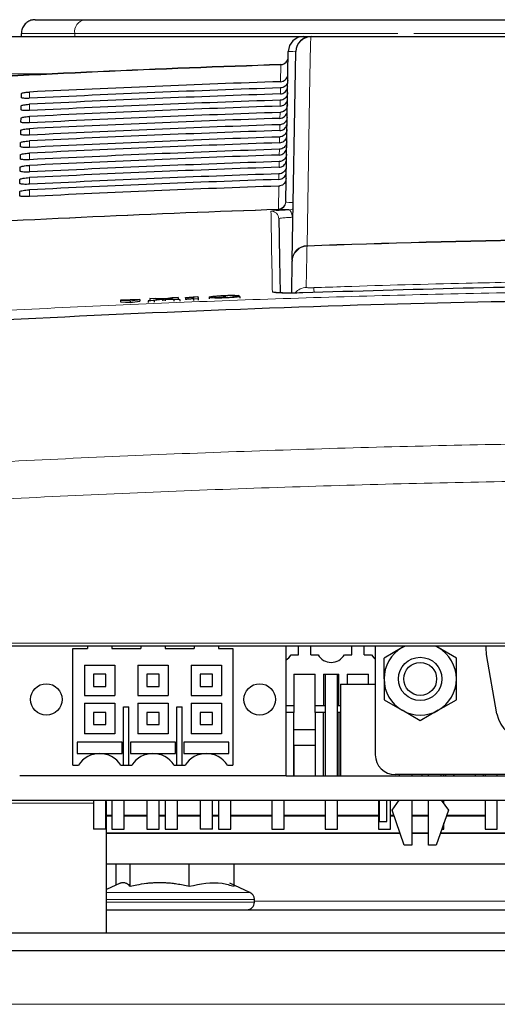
# Paper-space layout 'Blatt5' of a CAD drawing. Header units: millimetres. Extents: x 5 to 418, y 2 to 292.
# Tile 15 of 22: x 235 to 251, y 232 to 264. Entities that reach past the tile are written whole.
import ezdxf

# ---------------------------------------------------------------- set-up
doc = ezdxf.new("R2010")
doc.units = ezdxf.units.MM

psp = doc.layouts.new('Blatt5')

# ---------------------------------------------------------------- linework, layer by layer
at = {"color": 7, "linetype": 'Continuous', "lineweight": 25}
for p, q in [((235.773, 263.8423), (237.3916, 263.8423)), ((237.3916, 263.8423), (254.3475, 263.8423)), ((230.3464, 263.2923), (244.5824, 263.2923)), ((235.3225, 263.2923), (235.3225, 263.3923)), ((244.5824, 263.2923), (244.8331, 263.2923)), ((243.9965, 257.8729), (244.0825, 262.801)), ((244.2137, 255.9553), (244.3332, 262.801)), ((235.3235, 261.2859), (235.3258, 261.42)), ((235.3165, 260.8836), (235.3188, 261.0177)), ((235.3094, 260.4814), (235.3118, 260.6155)), ((235.3024, 260.0791), (235.3048, 260.2132)), ((235.2954, 259.6768), (235.2977, 259.8109)), ((235.2884, 259.2745), (235.2907, 259.4086)), ((235.2814, 258.8723), (235.2837, 259.0064)), ((235.2743, 258.47), (235.2767, 258.6041)), ((235.2673, 258.0677), (235.2697, 258.2018)), ((244.1949, 254.8742), (244.2132, 255.9231)), ((244.2137, 255.9553), (244.2132, 255.9231)), ((239.2043, 254.6631), (238.5697, 254.6381)), ((238.5697, 254.6381), (238.8882, 254.6141)), ((238.5697, 254.6381), (238.5717, 254.5883)), ((238.5717, 254.5883), (238.8902, 254.5642)), ((238.8882, 254.6141), (239.2043, 254.6631)), ((238.8882, 254.6141), (238.8902, 254.5642)), ((238.8902, 254.5642), (239.2062, 254.6132)), ((239.2043, 254.6631), (239.2062, 254.6132)), ((239.4777, 254.6189), (239.9011, 254.6767)), ((239.6755, 254.6267), (239.4777, 254.6189)), ((239.4777, 254.6189), (239.4797, 254.5691)), ((239.5341, 254.6977), (239.7293, 254.7053)), ((239.9011, 254.6767), (239.5341, 254.6977)), ((239.5341, 254.6977), (239.5361, 254.6478)), ((239.5433, 254.6474), (239.5361, 254.6478)), ((239.9464, 254.6637), (239.6755, 254.6267)), ((239.6755, 254.6267), (239.6774, 254.5774)), ((239.7293, 254.7053), (239.9305, 254.6939)), ((240.0004, 254.6711), (240.0023, 254.6226)), ((240.3283, 254.6524), (240.0477, 254.6684)), ((240.0651, 254.6992), (240.2643, 254.7264)), ((240.4622, 254.7342), (240.0976, 254.6844)), ((240.0976, 254.6844), (240.5237, 254.6601)), ((240.2643, 254.7264), (240.4622, 254.7342)), ((240.5237, 254.6601), (240.3283, 254.6524)), ((240.3283, 254.6524), (240.3302, 254.6044)), ((240.4622, 254.7342), (240.4641, 254.6861)), ((240.5237, 254.6601), (240.5256, 254.6123)), ((240.7067, 254.7156), (240.7064, 254.7246)), ((240.7067, 254.7156), (240.7086, 254.6679)), ((240.9735, 254.6778), (240.9715, 254.7373)), ((241.1208, 254.6835), (240.9735, 254.6778)), ((240.9735, 254.6778), (240.9754, 254.6302)), ((241.0234, 254.7562), (241.1183, 254.76)), ((241.1183, 254.76), (241.1208, 254.6835)), ((241.1183, 254.76), (241.1202, 254.7122)), ((241.1208, 254.6835), (241.1227, 254.636)), ((241.4878, 254.7368), (241.4897, 254.689)), ((242.0085, 254.7871), (242.0104, 254.7383)), ((242.4596, 254.7914), (242.2976, 254.7828)), ((242.328, 254.758), (242.4901, 254.7619)), ((242.4596, 254.7914), (242.4608, 254.7612)), ((242.4901, 254.7619), (242.4921, 254.712)), ((283.2855, 243.2923), (221.8466, 243.2923)), ((237.4911, 243.2923), (237.4911, 243.2173)), ((238.2911, 243.2923), (238.2911, 243.2173)), ((239.2411, 243.2923), (239.2411, 243.2173)), ((240.0411, 243.2923), (240.0411, 243.2173)), ((240.9911, 243.2923), (240.9911, 243.2173)), ((241.7911, 243.2923), (241.7911, 243.2173)), ((244.0161, 239.0423), (244.0161, 243.2923)), ((244.4161, 243.0073), (244.4161, 243.2923)), ((244.8161, 243.0073), (244.8161, 243.2923)), ((246.1661, 243.0073), (246.1661, 243.2923)), ((246.5661, 243.0073), (246.5661, 243.2923)), ((246.9362, 243.2923), (246.9362, 239.7281)), ((247.8175, 243.244), (247.2237, 242.9012)), ((247.9104, 243.2923), (247.8175, 243.244)), ((247.8175, 243.244), (247.9012, 243.2923)), ((249.005, 243.244), (248.912, 243.2923)), ((248.9212, 243.2923), (249.005, 243.244)), ((249.5987, 242.9012), (249.005, 243.244)), ((237.0161, 243.2173), (237.4911, 243.2173)), ((237.0161, 239.3923), (237.0161, 243.2173)), ((238.2911, 243.2173), (239.2411, 243.2173)), ((240.0411, 243.2173), (240.9911, 243.2173)), ((241.7911, 243.2173), (242.2661, 243.2173)), ((242.2661, 243.2173), (242.2661, 239.3923)), ((244.1741, 243.0073), (244.4161, 243.0073)), ((244.8161, 243.0073), (245.058, 243.0073)), ((245.9241, 243.0073), (246.1661, 243.0073)), ((246.5661, 243.0073), (246.808, 243.0073)), ((247.2237, 242.2156), (247.2237, 242.9012)), ((249.5987, 242.2156), (249.5987, 242.9012)), ((250.9302, 241.0669), (250.5864, 243.0169)), ((237.3911, 242.6673), (238.3911, 242.6673)), ((237.3911, 242.6673), (237.3911, 241.6673)), ((238.3911, 242.6673), (238.3911, 241.6673)), ((239.1411, 242.6673), (240.1411, 242.6673)), ((239.1411, 242.6673), (239.1411, 241.6673)), ((240.1411, 242.6673), (240.1411, 241.6673)), ((240.8911, 242.6673), (241.8911, 242.6673)), ((240.8911, 242.6673), (240.8911, 241.6673)), ((241.8911, 242.6673), (241.8911, 241.6673)), ((237.6911, 242.3673), (237.6911, 241.9673)), ((238.0911, 242.3673), (237.6911, 242.3673)), ((238.0911, 241.9673), (238.0911, 242.3673)), ((239.4411, 242.3673), (239.4411, 241.9673)), ((239.8411, 242.3673), (239.4411, 242.3673)), ((239.8411, 241.9673), (239.8411, 242.3673)), ((241.1911, 242.3673), (241.1911, 241.9673)), ((241.5911, 242.3673), (241.1911, 242.3673)), ((241.5911, 241.9673), (241.5911, 242.3673)), ((244.2661, 242.3673), (244.2661, 241.3423)), ((244.2661, 242.3673), (244.9661, 242.3673)), ((244.9661, 241.3423), (244.9661, 242.3673)), ((245.2411, 242.3673), (245.7411, 242.3673)), ((245.2411, 242.3673), (245.2411, 241.3423)), ((245.2911, 242.3673), (245.2911, 239.0423)), ((245.6911, 239.0423), (245.6911, 242.3673)), ((245.7411, 241.3423), (245.7411, 242.3673)), ((246.0161, 242.3673), (246.7161, 242.3673)), ((246.0161, 242.3673), (246.0161, 242.0423)), ((246.7161, 242.0423), (246.7161, 242.3673)), ((237.6911, 241.9673), (238.0911, 241.9673)), ((239.4411, 241.9673), (239.8411, 241.9673)), ((241.1911, 241.9673), (241.5911, 241.9673)), ((245.7911, 242.0423), (245.7911, 239.0423)), ((245.7911, 242.0423), (246.9362, 242.0423)), ((247.2237, 242.2156), (247.2237, 241.53)), ((249.5987, 241.53), (249.5987, 242.2156)), ((237.3911, 241.6673), (238.3911, 241.6673)), ((239.1411, 241.6673), (240.1411, 241.6673)), ((240.8911, 241.6673), (241.8911, 241.6673)), ((237.3911, 241.4173), (238.3911, 241.4173)), ((237.3911, 241.4173), (237.3911, 240.4173)), ((238.3911, 241.4173), (238.3911, 240.4173)), ((238.6786, 239.3923), (238.6786, 241.3048)), ((238.6786, 241.3048), (238.8536, 241.3048)), ((238.8536, 239.3923), (238.8536, 241.3048)), ((239.1411, 241.4173), (240.1411, 241.4173)), ((239.1411, 241.4173), (239.1411, 240.4173)), ((240.1411, 241.4173), (240.1411, 240.4173)), ((240.4286, 239.3923), (240.4286, 241.3048)), ((240.4286, 241.3048), (240.6036, 241.3048)), ((240.6036, 239.3923), (240.6036, 241.3048)), ((240.8911, 241.4173), (241.8911, 241.4173)), ((240.8911, 241.4173), (240.8911, 240.4173)), ((241.8911, 241.4173), (241.8911, 240.4173)), ((244.0161, 241.3423), (244.2661, 241.3423)), ((244.2661, 241.3423), (244.2661, 241.1173)), ((244.9661, 241.3423), (245.2411, 241.3423)), ((244.9661, 241.1173), (244.9661, 241.3423)), ((245.2411, 241.3423), (245.2911, 241.3423)), ((245.6911, 241.3423), (245.7411, 241.3423)), ((245.7411, 241.3423), (245.7911, 241.3423)), ((247.2237, 241.53), (247.8175, 241.1872)), ((249.005, 241.1872), (249.5987, 241.53)), ((237.6911, 241.1173), (237.6911, 240.7173)), ((238.0911, 241.1173), (237.6911, 241.1173)), ((238.0911, 240.7173), (238.0911, 241.1173)), ((239.4411, 241.1173), (239.4411, 240.7173)), ((239.8411, 241.1173), (239.4411, 241.1173)), ((239.8411, 240.7173), (239.8411, 241.1173)), ((241.5911, 241.1173), (241.1911, 241.1173)), ((241.1911, 241.1173), (241.1911, 240.7173)), ((241.5911, 240.7173), (241.5911, 241.1173)), ((244.2661, 241.1173), (244.0161, 241.1173)), ((244.2661, 240.0423), (244.2661, 241.1173)), ((245.2911, 241.1173), (244.9661, 241.1173)), ((244.9661, 241.1173), (244.9661, 240.0423)), ((245.2411, 239.0423), (245.2411, 241.1173)), ((245.7911, 241.1173), (245.6911, 241.1173)), ((245.7411, 241.1173), (245.7411, 239.0423)), ((248.4112, 240.8443), (247.8175, 241.1872)), ((249.005, 241.1872), (248.4112, 240.8443)), ((237.6911, 240.7173), (238.0911, 240.7173)), ((239.4411, 240.7173), (239.8411, 240.7173)), ((241.1911, 240.7173), (241.5911, 240.7173)), ((238.3911, 240.4173), (237.3911, 240.4173)), ((240.1411, 240.4173), (239.1411, 240.4173)), ((241.8911, 240.4173), (240.8911, 240.4173)), ((244.9661, 240.5423), (244.2661, 240.5423)), ((238.6286, 240.1431), (237.1536, 240.1431)), ((237.1536, 240.1431), (237.1536, 239.7673)), ((238.6286, 239.7673), (238.6286, 240.1431)), ((240.3786, 240.1431), (238.9036, 240.1431)), ((238.9036, 240.1431), (238.9036, 239.7673)), ((240.3786, 239.7673), (240.3786, 240.1431)), ((242.1286, 240.1431), (240.6536, 240.1431)), ((240.6536, 240.1431), (240.6536, 239.7673)), ((242.1286, 239.7673), (242.1286, 240.1431)), ((244.2661, 240.0423), (244.2661, 239.0423)), ((244.2661, 240.0423), (244.9661, 240.0423)), ((244.2661, 239.0423), (244.2661, 240.0423)), ((244.2661, 240.0423), (244.2661, 240.0423)), ((244.9661, 240.0423), (244.9661, 239.0423)), ((237.1536, 239.7673), (237.8891, 239.7673)), ((237.1536, 239.7673), (238.6286, 239.7673)), ((237.1536, 239.7673), (237.1536, 239.7673)), ((237.8931, 239.7673), (238.6286, 239.7673)), ((238.6286, 239.7673), (238.6286, 239.7673)), ((238.9036, 239.7673), (239.6391, 239.7673)), ((238.9036, 239.7673), (238.9036, 239.7673)), ((238.9036, 239.7673), (240.3786, 239.7673)), ((239.6431, 239.7673), (240.3786, 239.7673)), ((240.3786, 239.7673), (240.3786, 239.7673)), ((240.6536, 239.7673), (241.3891, 239.7673)), ((240.6536, 239.7673), (240.6536, 239.7673)), ((240.6536, 239.7673), (242.1286, 239.7673)), ((241.3931, 239.7673), (242.1286, 239.7673)), ((242.1286, 239.7673), (242.1286, 239.7673)), ((237.0161, 239.3923), (237.1996, 239.3923)), ((238.5825, 239.3923), (238.9496, 239.3923)), ((240.3325, 239.3923), (240.6996, 239.3923)), ((242.0825, 239.3923), (242.2661, 239.3923)), ((244.0161, 239.0423), (235.2661, 239.0423)), ((244.0161, 239.0423), (286.5522, 239.0423)), ((265.8862, 239.0781), (247.5862, 239.0781)), ((247.7362, 239.0423), (247.7362, 239.0781)), ((248.1362, 239.0781), (248.1362, 239.0423)), ((248.4661, 239.0781), (248.4661, 239.0423)), ((248.6862, 239.0423), (248.6862, 239.0781)), ((249.0862, 239.0781), (249.0862, 239.0423)), ((249.1911, 239.0423), (249.1911, 239.0781)), ((249.2411, 239.0781), (249.2411, 239.0423)), ((249.5161, 239.0781), (249.5161, 239.0423)), ((249.5161, 239.0423), (249.5161, 239.0781)), ((250.2161, 239.0781), (250.2161, 239.0423)), ((250.4911, 239.0423), (250.4911, 239.0781)), ((250.5411, 239.0781), (250.5411, 239.0423)), ((250.9411, 239.0423), (250.9411, 239.0781)), ((232.8411, 238.2423), (286.6932, 238.2423)), ((237.6911, 238.2423), (237.6911, 237.2923)), ((238.0911, 237.2923), (238.0911, 238.2423)), ((238.1186, 233.8923), (238.1186, 238.1423)), ((238.2911, 238.2423), (238.2911, 237.2923)), ((238.6911, 237.2923), (238.6911, 238.2423)), ((239.4411, 238.2423), (239.4411, 237.2923)), ((239.8411, 237.2923), (239.8411, 238.2423)), ((240.0411, 238.2423), (240.0411, 237.2923)), ((240.4411, 237.2923), (240.4411, 238.2423)), ((241.1911, 238.2423), (241.1911, 237.2923)), ((241.5911, 237.2923), (241.5911, 238.2423)), ((241.7911, 238.2423), (241.7911, 237.2923)), ((242.1911, 237.2923), (242.1911, 238.2423)), ((243.5411, 238.2423), (243.5411, 237.2923)), ((243.9411, 237.2923), (243.9411, 238.2423)), ((245.2911, 238.2423), (245.2911, 237.2923)), ((245.6911, 237.2923), (245.6911, 238.2423)), ((247.0411, 238.2423), (247.0411, 237.2923)), ((247.0661, 238.2423), (247.0661, 237.5423)), ((247.3161, 237.5423), (247.3161, 238.2423)), ((247.4411, 237.2923), (247.4411, 238.2423)), ((247.4862, 237.9156), (247.7196, 238.2423)), ((248.1362, 238.2423), (248.1362, 236.7656)), ((248.6862, 236.7656), (248.6862, 238.2423)), ((249.1028, 238.2423), (249.3362, 237.9156)), ((249.1911, 238.1188), (249.1911, 238.2423)), ((250.5411, 238.2423), (250.5411, 237.2923)), ((250.9411, 237.2923), (250.9411, 238.2423)), ((238.1186, 237.7423), (238.2911, 237.7423)), ((238.1186, 237.7301), (238.2911, 237.7301)), ((238.6911, 237.7423), (239.4411, 237.7423)), ((238.6911, 237.7301), (239.4411, 237.7301)), ((239.8411, 237.7423), (240.0411, 237.7423)), ((239.8411, 237.7301), (240.0411, 237.7301)), ((240.4411, 237.7423), (241.1911, 237.7423)), ((240.4411, 237.7301), (241.1911, 237.7301)), ((241.5911, 237.7423), (241.7911, 237.7423)), ((241.5911, 237.7301), (241.7911, 237.7301)), ((242.1911, 237.7423), (243.5411, 237.7423)), ((242.1911, 237.7301), (243.5411, 237.7301)), ((243.9411, 237.7423), (245.2911, 237.7423)), ((243.9411, 237.7301), (245.2911, 237.7301)), ((245.6911, 237.7423), (247.0411, 237.7423)), ((245.6911, 237.7301), (247.0411, 237.7301)), ((247.4411, 237.7423), (247.5465, 237.7423)), ((247.4411, 237.7301), (247.5507, 237.7301)), ((247.8862, 236.7656), (247.4862, 237.9156)), ((248.1362, 237.7423), (248.6862, 237.7423)), ((248.1362, 237.7301), (248.6862, 237.7301)), ((249.3362, 237.9156), (248.9362, 236.7656)), ((249.2717, 237.7301), (250.5411, 237.7301)), ((249.2759, 237.7423), (250.5411, 237.7423)), ((247.0661, 237.5423), (247.3161, 237.5423)), ((249.1911, 237.2923), (249.1911, 237.4983)), ((238.0911, 237.2923), (237.6911, 237.2923)), ((247.7509, 237.1545), (238.1186, 237.1545)), ((247.7552, 237.1423), (238.1186, 237.1423)), ((238.2911, 237.2923), (238.6911, 237.2923)), ((239.4411, 237.2923), (239.8411, 237.2923)), ((240.0411, 237.2923), (240.4411, 237.2923)), ((241.5911, 237.2923), (241.1911, 237.2923)), ((241.7911, 237.2923), (242.1911, 237.2923)), ((243.5411, 237.2923), (243.9411, 237.2923)), ((245.2911, 237.2923), (245.6911, 237.2923)), ((247.0411, 237.2923), (247.4411, 237.2923)), ((248.6862, 237.1545), (248.1362, 237.1545)), ((248.6862, 237.1423), (248.1362, 237.1423)), ((258.5636, 237.1423), (249.0672, 237.1423)), ((258.5636, 237.1545), (249.0715, 237.1545)), ((249.1194, 237.2923), (249.1911, 237.2923)), ((250.5411, 237.2923), (250.9411, 237.2923)), ((248.1362, 236.7656), (247.8862, 236.7656)), ((248.9362, 236.7656), (248.6862, 236.7656)), ((258.5636, 236.1423), (238.1186, 236.1423)), ((238.4304, 235.4533), (238.4304, 236.1423)), ((238.8958, 235.4136), (238.8958, 236.1423)), ((240.8314, 235.4136), (240.8314, 236.1423)), ((242.3017, 235.4136), (242.3017, 236.1423)), ((238.5663, 235.5166), (238.1186, 235.3078)), ((242.8242, 235.2096), (242.1658, 235.5166)), ((242.9686, 234.8923), (242.9686, 234.983)), ((238.1186, 234.6423), (258.5636, 234.6423)), ((218.6661, 233.8923), (287.3661, 233.8923)), ((299.3161, 233.2923), (137.8161, 233.2923))]:
    psp.add_line(p, q, dxfattribs=at)
at = {"color": 7, "linetype": 'Continuous', "lineweight": 18}
for p, q in [((237.0734, 263.3923), (235.3225, 263.3923)), ((237.0734, 263.2923), (237.0734, 263.3923)), ((247.6757, 263.3923), (237.0734, 263.3923)), ((254.0293, 263.3923), (248.1983, 263.3923)), ((243.8276, 261.8084), (243.8373, 262.361)), ((243.8373, 262.361), (243.8375, 262.3699)), ((236.3025, 262.0641), (230.3464, 262.0641)), ((244.0693, 262.0467), (244.0692, 262.0467)), ((235.5911, 261.2633), (235.5911, 261.4686)), ((243.8206, 261.4075), (243.8241, 261.6047)), ((235.5911, 260.8605), (235.5911, 261.0677)), ((243.8137, 261.0065), (243.8171, 261.2019)), ((235.5911, 260.4577), (235.5911, 260.6667)), ((243.8067, 260.6056), (243.81, 260.7991)), ((243.7997, 260.2047), (243.803, 260.3963)), ((235.5911, 260.0548), (235.5911, 260.2657)), ((235.5911, 259.652), (235.5911, 259.8648)), ((243.7927, 259.8038), (243.796, 259.9935)), ((235.5911, 259.2491), (235.5911, 259.4638)), ((243.7857, 259.4028), (243.789, 259.5907)), ((235.5911, 258.8463), (235.5911, 259.0628)), ((243.7787, 259.0019), (243.782, 259.1879)), ((243.7717, 258.601), (243.7749, 258.7851)), ((235.5911, 258.4434), (235.5911, 258.6619)), ((235.5911, 258.0406), (235.5911, 258.2609)), ((243.7548, 257.6296), (243.7679, 258.3823)), ((243.9965, 257.8729), (243.9975, 257.8646)), ((243.9975, 257.8646), (244.0024, 257.8582)), ((243.7561, 257.6215), (243.7548, 257.6296)), ((243.7624, 257.6133), (243.7561, 257.6215)), ((244.6955, 256.4131), (244.6966, 256.4292)), ((239.9464, 254.6637), (239.9484, 254.6151)), ((240.0477, 254.6684), (240.0496, 254.62)), ((221.8466, 243.3941), (283.2855, 243.3941)), ((234.5636, 238.1423), (237.6911, 238.1423)), ((238.0911, 238.1423), (238.1186, 238.1423)), ((238.1186, 235.2096), (242.7207, 235.2096)), ((242.7207, 235.2096), (242.8242, 235.2096)), ((242.859, 234.983), (238.1186, 234.983)), ((238.1186, 234.8923), (242.859, 234.8923)), ((242.9686, 234.983), (242.859, 234.983)), ((242.859, 234.8923), (242.9686, 234.8923)), ((242.9686, 234.931), (258.5636, 234.931)), ((137.8161, 231.5423), (299.3161, 231.5423))]:
    psp.add_line(p, q, dxfattribs=at)
at = {"color": 7, "linetype": 'Continuous', "lineweight": 18, "flags": 128}
for points in [[(244.8165, 263.275), (244.8119, 263.0159), (244.7938, 261.9794), (244.7212, 257.8337), (244.6966, 256.4292)], [(244.2102, 257.3605), (244.206, 257.4081), (244.1982, 257.4536), (244.1871, 257.4956), (244.173, 257.5324), (244.1565, 257.5626), (244.1381, 257.5852), (244.1187, 257.5994), (244.0987, 257.6045)], [(244.6955, 256.4131), (244.6944, 256.3507), (244.69, 256.1013), (244.6718, 255.0586)]]:
    psp.add_lwpolyline(points, dxfattribs=at)
at = {"color": 7, "linetype": 'Continuous', "lineweight": 25, "flags": 128}
for points in [[(250.5864, 243.0169), (250.5722, 243.2342), (250.5764, 243.2923)], [(244.0161, 242.8397), (244.0946, 242.9038), (244.1741, 243.0073)], [(246.808, 243.0073), (246.8875, 242.9038), (246.9362, 242.861)]]:
    psp.add_lwpolyline(points, dxfattribs=at)
at = {"color": 7, "linetype": 'Continuous', "lineweight": 25}
for centre, radius in [((248.4112, 242.2156), 0.7112), ((248.4112, 242.2156), 0.5391), ((236.1411, 241.5423), 0.5167), ((243.1411, 241.5423), 0.5167)]:
    psp.add_circle(centre, radius, dxfattribs=at)
at = {"color": 7, "linetype": 'Continuous', "lineweight": 18}
for centre, radius, start, end in [((237.4712, 263.4486), 0.4017, 101.42175, 188.04947), ((244.8236, 262.7844), 0.4907, 90.83095, 178.05314), ((244.8401, 263.269), 0.0243, 106.55634, 165.709), ((243.8303, 262.6097), 0.2488, 271.59586, 358.76105), ((260.3411, -237.3577), 499.9912, 91.891572, 93.268618), ((243.7478, 257.8783), 0.2488, 271.62305, 358.7612), ((243.747, 257.8719), 0.2506, 272.07739, 358.3284), ((243.7525, 257.8631), 0.25, 272.2748, 358.88583), ((260.3411, -237.3577), 495.257, 91.919054, 93.328904), ((243.5209, 257.3095), 0.25, 1.01182, 91.95839), ((260.3411, -186.7077), 443.413, 87.978076, 92.021924), ((244.7125, 255.9139), 0.4995, 91.95675, 178.94807), ((244.7041, 255.9386), 0.4907, 90.87432, 178.05408), ((243.5671, 254.6628), 0.2504, 64.35013, 91.95167), ((244.6893, 254.5586), 0.5003, 92.00553, 139.79922), ((182.6558, 252.7162), 62.3099, 2.001397, 2.148115)]:
    psp.add_arc(centre, radius, start, end, dxfattribs=at)
at = {"color": 7, "linetype": 'Continuous', "lineweight": 25}
for centre, radius, start, end in [((244.5824, 262.7923), 0.5, 90, 179), ((244.8331, 262.7923), 0.5, 90, 179), ((243.8293, 262.6197), 0.25, 271.89151, 359), ((260.3411, -237.3577), 500, 91.891508, 93.268618), ((260.3411, -237.3577), 495.2486, 91.91836, 93.329121), ((260.3411, -186.7077), 443.3969, 87.977857, 92.022143), ((248.4112, 242.2156), 1.1875, 120, 180), ((248.4112, 242.2156), 1.1875, 0, 60), ((245.4911, 243.2573), 0.5, 210, 330), ((248.4112, 242.2156), 1.1875, 180, 240), ((248.4112, 242.2156), 1.1875, 300, 0), ((248.4112, 242.2156), 1.1875, 240, 300), ((251.915, 241.2406), 1, 190, 270), ((237.8911, 238.9423), 0.825, 33.05571, 146.94429), ((239.6411, 238.9423), 0.825, 33.05571, 146.94429), ((241.3911, 238.9423), 0.825, 33.05571, 146.94429), ((247.5862, 239.7281), 0.65, 180, 270), ((238.0186, 238.1423), 0.1, 0, 43.5302), ((242.7186, 234.983), 0.25, 0, 65), ((242.7186, 234.8923), 0.25, 270, 0)]:
    psp.add_arc(centre, radius, start, end, dxfattribs=at)
at = {"color": 7, "linetype": 'Continuous', "lineweight": 18}
psp.add_ellipse((245.0825, 262.7923), major_axis=(1, -0.0087), ratio=0.0087242, start_param=2.4177128, end_param=3.1415165, dxfattribs=at)
at = {"color": 7, "linetype": 'Continuous', "lineweight": 25}
for centre, major_axis, start_param, end_param in [((260.3411, -238.5269), (0, 500.6077), 0.0329928, 0.0494602), ((260.3411, -236.1944), (0, 498.0731), 0.0331679, 0.0497121), ((260.3411, -238.5259), (0, 500.2063), 0.0330333, 0.0494999), ((260.3411, -236.1954), (0, 497.6717), 0.0332088, 0.0497522), ((260.3411, -238.525), (0, 499.8049), 0.0330738, 0.0495397), ((260.3411, -236.1963), (0, 497.2703), 0.0332497, 0.0497924), ((260.3411, -238.5241), (0, 499.4035), 0.0331144, 0.0495796), ((260.3411, -236.1972), (0, 496.8689), 0.0332907, 0.0498327), ((260.3411, -238.5231), (0, 499.0021), 0.0331551, 0.0496195), ((260.3411, -236.1982), (0, 496.4674), 0.0333318, 0.049873), ((260.3411, -238.5222), (0, 498.6007), 0.0331958, 0.0496595), ((260.3411, -236.1991), (0, 496.066), 0.033373, 0.0499134), ((260.3411, -238.5213), (0, 498.1992), 0.0332366, 0.0496995), ((260.3411, -236.2), (0, 495.6646), 0.0334142, 0.0499539), ((260.3411, -238.5203), (0, 497.7978), 0.0332775, 0.0497396), ((260.3411, -236.201), (0, 495.2632), 0.0334555, 0.0499944), ((260.3411, -238.5194), (0, 497.3964), 0.0333184, 0.0497798), ((260.3411, -236.2019), (0, 494.8618), 0.0334968, 0.050035)]:
    psp.add_ellipse(centre, major_axis=major_axis, ratio=0.9999973, start_param=start_param, end_param=end_param, dxfattribs=at)
for points, knots in [([(235.773, 263.8423), (235.7699, 263.8423), (235.7517, 263.8422), (235.7183, 263.8397), (235.6639, 263.8303), (235.6008, 263.8105), (235.5333, 263.7759), (235.472, 263.73), (235.4198, 263.6751), (235.3771, 263.6116), (235.3462, 263.5425), (235.3263, 263.4685), (235.3238, 263.418), (235.3225, 263.3923)], [0, 0, 0, 0, 0.0134205, 0.077283, 0.1417958, 0.2476476, 0.3565616, 0.4623038, 0.5711052, 0.676797, 0.7855504, 0.8912423, 1, 1, 1, 1]), ([(244.8331, 263.2923), (247.4183, 263.2923), (252.5993, 263.2923), (260.3861, 263.2923), (268.1553, 263.2923), (273.2809, 263.2923), (275.849, 263.2923)], [0, 0, 0, 0, 0.2508222, 0.5026819, 0.7508343, 1, 1, 1, 1]), ([(243.8276, 261.8084), (243.8555, 261.8121), (243.9113, 261.8194), (243.9844, 261.8648), (244.039, 261.93), (244.0642, 261.995), (244.068, 262.0348), (244.0692, 262.0467)], [0, 0, 0, 0, 0.225254, 0.4504807, 0.6764687, 0.9039241, 1, 1, 1, 1]), ([(243.8206, 261.4075), (243.8485, 261.4112), (243.9043, 261.4185), (243.9774, 261.4639), (244.032, 261.5291), (244.0584, 261.5969), (244.0614, 261.6398), (244.0625, 261.6546)], [0, 0, 0, 0, 0.2200079, 0.4399891, 0.6607138, 0.8828719, 1, 1, 1, 1]), ([(244.0659, 261.853), (244.0626, 261.8244), (244.056, 261.7672), (244.0108, 261.6917), (243.9454, 261.6356), (243.8787, 261.6092), (243.8374, 261.6058), (243.8241, 261.6047)], [0, 0, 0, 0, 0.2249122, 0.4498651, 0.6736204, 0.8949376, 1, 1, 1, 1]), ([(235.3258, 261.42), (235.3263, 261.4216), (235.3281, 261.4272), (235.3508, 261.4377), (235.4055, 261.4502), (235.4819, 261.4608), (235.5479, 261.4664), (235.5844, 261.4683), (235.5911, 261.4686)], [0, 0, 0, 0, 0.0850535, 0.30199052, 0.51961151, 0.73676938, 0.95223374, 1, 1, 1, 1]), ([(244.0589, 261.4502), (244.0556, 261.4216), (244.049, 261.3644), (244.0038, 261.2889), (243.9384, 261.2328), (243.8717, 261.2064), (243.8304, 261.203), (243.8171, 261.2019)], [0, 0, 0, 0, 0.22491816, 0.44987705, 0.67363829, 0.89496134, 1, 1, 1, 1]), ([(235.3188, 261.0177), (235.3194, 261.0194), (235.3213, 261.0253), (235.3451, 261.0361), (235.4017, 261.049), (235.4804, 261.0598), (235.5477, 261.0654), (235.5847, 261.0673), (235.5911, 261.0677)], [0, 0, 0, 0, 0.08853685, 0.30549419, 0.52312074, 0.74026227, 0.95569578, 1, 1, 1, 1]), ([(235.5911, 261.2633), (235.5796, 261.2628), (235.5384, 261.261), (235.4692, 261.2605), (235.3959, 261.2639), (235.3445, 261.2713), (235.325, 261.2794), (235.3238, 261.2846), (235.3235, 261.2859)], [0, 0, 0, 0, 0.0819832, 0.2941466, 0.5056511, 0.7175519, 0.931033, 1, 1, 1, 1]), ([(244.0519, 261.0474), (244.0486, 261.0188), (244.0419, 260.9616), (243.9968, 260.8861), (243.9313, 260.83), (243.8647, 260.8036), (243.8233, 260.8002), (243.81, 260.7991)], [0, 0, 0, 0, 0.2249241, 0.449889, 0.6736562, 0.8949851, 1, 1, 1, 1]), ([(243.8137, 261.0065), (243.8415, 261.0102), (243.8973, 261.0176), (243.9704, 261.063), (244.025, 261.1282), (244.0514, 261.196), (244.0544, 261.2389), (244.0555, 261.2537)], [0, 0, 0, 0, 0.2200138, 0.4400009, 0.6607316, 0.8828958, 1, 1, 1, 1]), ([(235.3118, 260.6155), (235.3124, 260.6173), (235.3145, 260.6234), (235.3395, 260.6345), (235.3979, 260.6477), (235.4789, 260.6588), (235.5476, 260.6644), (235.5851, 260.6664), (235.5911, 260.6667)], [0, 0, 0, 0, 0.0918409, 0.3088174, 0.5264491, 0.7435751, 0.9589796, 1, 1, 1, 1]), ([(235.5911, 260.8605), (235.5788, 260.86), (235.536, 260.8581), (235.4647, 260.8576), (235.3898, 260.8612), (235.3374, 260.8688), (235.3179, 260.8771), (235.3167, 260.8824), (235.3165, 260.8836)], [0, 0, 0, 0, 0.0853594, 0.2975052, 0.5090059, 0.7209231, 0.9344343, 1, 1, 1, 1]), ([(243.8067, 260.6056), (243.8345, 260.6093), (243.8903, 260.6167), (243.9635, 260.6621), (244.018, 260.7273), (244.0444, 260.795), (244.0474, 260.838), (244.0485, 260.8528)], [0, 0, 0, 0, 0.2200197, 0.4400127, 0.6607494, 0.8829196, 1, 1, 1, 1]), ([(235.5911, 260.4577), (235.578, 260.4571), (235.5337, 260.4551), (235.4601, 260.4547), (235.3836, 260.4584), (235.3303, 260.4663), (235.3108, 260.4748), (235.3097, 260.4802), (235.3094, 260.4814)], [0, 0, 0, 0, 0.0885636, 0.3006931, 0.5121907, 0.724124, 0.9376639, 1, 1, 1, 1]), ([(243.7997, 260.2047), (243.8276, 260.2084), (243.8833, 260.2157), (243.9565, 260.2612), (244.011, 260.3263), (244.0374, 260.3941), (244.0404, 260.437), (244.0415, 260.4519)], [0, 0, 0, 0, 0.2200256, 0.4400245, 0.6607672, 0.8829435, 1, 1, 1, 1]), ([(244.0448, 260.6446), (244.0415, 260.616), (244.0349, 260.5588), (243.9897, 260.4832), (243.9243, 260.4272), (243.8577, 260.4008), (243.8163, 260.3974), (243.803, 260.3963)], [0, 0, 0, 0, 0.2249301, 0.449901, 0.6736741, 0.8950089, 1, 1, 1, 1]), ([(235.5911, 260.0548), (235.5772, 260.0542), (235.5313, 260.0522), (235.4556, 260.0518), (235.3775, 260.0557), (235.3232, 260.0638), (235.3037, 260.0725), (235.3027, 260.0779), (235.3024, 260.0791)], [0, 0, 0, 0, 0.0916086, 0.3037232, 0.5152183, 0.7271671, 0.9407346, 1, 1, 1, 1]), ([(235.3048, 260.2132), (235.3054, 260.2151), (235.3076, 260.2214), (235.3338, 260.233), (235.3941, 260.2464), (235.4774, 260.2577), (235.5474, 260.2635), (235.5854, 260.2654), (235.5911, 260.2657)], [0, 0, 0, 0, 0.09497923, 0.31197387, 0.5296104, 0.74672165, 0.96209856, 1, 1, 1, 1]), ([(243.7927, 259.8038), (243.8206, 259.8075), (243.8763, 259.8148), (243.9495, 259.8602), (244.004, 259.9254), (244.0304, 259.9932), (244.0334, 260.0361), (244.0345, 260.0509)], [0, 0, 0, 0, 0.2200315, 0.4400364, 0.6607851, 0.8829674, 1, 1, 1, 1]), ([(244.0378, 260.2418), (244.0345, 260.2132), (244.0279, 260.156), (243.9827, 260.0804), (243.9173, 260.0244), (243.8506, 259.998), (243.8093, 259.9946), (243.796, 259.9935)], [0, 0, 0, 0, 0.2249361, 0.4499129, 0.673692, 0.8950327, 1, 1, 1, 1]), ([(235.2977, 259.8109), (235.2985, 259.8129), (235.3008, 259.8195), (235.3282, 259.8314), (235.3903, 259.8452), (235.4759, 259.8567), (235.5473, 259.8625), (235.5857, 259.8645), (235.5911, 259.8648)], [0, 0, 0, 0, 0.097964, 0.3149759, 0.5326169, 0.7497141, 0.965065, 1, 1, 1, 1]), ([(244.0308, 259.839), (244.0275, 259.8104), (244.0209, 259.7532), (243.9757, 259.6776), (243.9102, 259.6216), (243.8436, 259.5952), (243.8023, 259.5918), (243.789, 259.5907)], [0, 0, 0, 0, 0.2249421, 0.449925, 0.67371, 0.8950566, 1, 1, 1, 1]), ([(235.2907, 259.4086), (235.2915, 259.4108), (235.294, 259.4176), (235.3225, 259.4298), (235.3865, 259.4439), (235.4744, 259.4557), (235.5471, 259.4615), (235.586, 259.4635), (235.5911, 259.4638)], [0, 0, 0, 0, 0.1008064, 0.3178345, 0.5354797, 0.7525636, 0.9678898, 1, 1, 1, 1]), ([(235.5911, 259.652), (235.5764, 259.6513), (235.529, 259.6492), (235.4511, 259.6489), (235.3714, 259.6529), (235.3161, 259.6613), (235.2967, 259.6702), (235.2956, 259.6757), (235.2954, 259.6768)], [0, 0, 0, 0, 0.0945061, 0.3066068, 0.5181, 0.730064, 0.9436579, 1, 1, 1, 1]), ([(244.0237, 259.4362), (244.0204, 259.4076), (244.0138, 259.3504), (243.9686, 259.2748), (243.9032, 259.2188), (243.8366, 259.1924), (243.7952, 259.189), (243.782, 259.1879)], [0, 0, 0, 0, 0.2249481, 0.449937, 0.673728, 0.8950805, 1, 1, 1, 1]), ([(243.7857, 259.4028), (243.8136, 259.4065), (243.8693, 259.4139), (243.9425, 259.4593), (243.997, 259.5245), (244.0234, 259.5923), (244.0264, 259.6352), (244.0275, 259.65)], [0, 0, 0, 0, 0.2200375, 0.4400482, 0.660803, 0.8829914, 1, 1, 1, 1]), ([(235.2837, 259.0064), (235.2845, 259.0086), (235.2872, 259.0156), (235.3169, 259.0282), (235.3828, 259.0426), (235.4729, 259.0546), (235.547, 259.0605), (235.5863, 259.0626), (235.5911, 259.0628)], [0, 0, 0, 0, 0.1035163, 0.3205598, 0.538209, 0.7552801, 0.970583, 1, 1, 1, 1]), ([(235.5911, 259.2491), (235.5756, 259.2484), (235.5266, 259.2463), (235.4466, 259.246), (235.3652, 259.2502), (235.309, 259.2588), (235.2896, 259.2679), (235.2886, 259.2734), (235.2884, 259.2745)], [0, 0, 0, 0, 0.09726656, 0.30935445, 0.52084616, 0.73282487, 0.94644412, 1, 1, 1, 1]), ([(243.7787, 259.0019), (243.8066, 259.0056), (243.8623, 259.013), (243.9355, 259.0584), (243.99, 259.1236), (244.0164, 259.1914), (244.0194, 259.2343), (244.0205, 259.2491)], [0, 0, 0, 0, 0.2200434, 0.4400601, 0.6608209, 0.8830154, 1, 1, 1, 1]), ([(235.5911, 258.8463), (235.5749, 258.8456), (235.5243, 258.8434), (235.4421, 258.8431), (235.3591, 258.8474), (235.302, 258.8563), (235.2825, 258.8655), (235.2815, 258.8712), (235.2814, 258.8723)], [0, 0, 0, 0, 0.0998996, 0.3119756, 0.5234662, 0.7354592, 0.9491028, 1, 1, 1, 1]), ([(243.7717, 258.601), (243.7996, 258.6047), (243.8553, 258.6121), (243.9285, 258.6575), (243.983, 258.7227), (244.0094, 258.7904), (244.0124, 258.8333), (244.0135, 258.8481)], [0, 0, 0, 0, 0.22004937, 0.44007205, 0.66083888, 0.88303949, 1, 1, 1, 1]), ([(244.0167, 259.0334), (244.0134, 259.0048), (244.0068, 258.9476), (243.9616, 258.872), (243.8962, 258.816), (243.8295, 258.7896), (243.7882, 258.7862), (243.7749, 258.7851)], [0, 0, 0, 0, 0.2249541, 0.449949, 0.673746, 0.8951044, 1, 1, 1, 1]), ([(235.5911, 258.4434), (235.5741, 258.4427), (235.5219, 258.4404), (235.4376, 258.4402), (235.353, 258.4447), (235.2949, 258.4538), (235.2754, 258.4632), (235.2745, 258.4689), (235.2743, 258.47)], [0, 0, 0, 0, 0.1024138, 0.3144788, 0.5259687, 0.7379756, 0.9516424, 1, 1, 1, 1]), ([(235.2767, 258.6041), (235.2776, 258.6065), (235.2804, 258.6137), (235.3113, 258.6266), (235.379, 258.6413), (235.4714, 258.6536), (235.5468, 258.6596), (235.5866, 258.6616), (235.5911, 258.6619)], [0, 0, 0, 0, 0.1061028, 0.323161, 0.5408139, 0.7578729, 0.9731535, 1, 1, 1, 1]), ([(244.0097, 258.6306), (244.0064, 258.602), (243.9998, 258.5447), (243.9546, 258.4692), (243.8892, 258.4131), (243.8225, 258.3868), (243.7812, 258.3834), (243.7679, 258.3823)], [0, 0, 0, 0, 0.2249602, 0.4499611, 0.6737641, 0.8951284, 1, 1, 1, 1]), ([(235.2697, 258.2018), (235.2706, 258.2043), (235.2735, 258.2117), (235.3057, 258.225), (235.3752, 258.2401), (235.4699, 258.2526), (235.5466, 258.2586), (235.587, 258.2607), (235.5911, 258.2609)], [0, 0, 0, 0, 0.1085743, 0.3256464, 0.5433028, 0.7603502, 0.9756098, 1, 1, 1, 1]), ([(235.5911, 258.0406), (235.5733, 258.0398), (235.5196, 258.0375), (235.4331, 258.0373), (235.3469, 258.0419), (235.2878, 258.0513), (235.2684, 258.0609), (235.2675, 258.0667), (235.2673, 258.0677)], [0, 0, 0, 0, 0.1048171, 0.3168719, 0.5283614, 0.7403818, 0.9540709, 1, 1, 1, 1]), ([(244.0987, 257.6045), (244.0161, 257.6046), (243.8442, 257.6049), (243.7903, 257.6104), (243.7624, 257.6133)], [0, 0, 0, 0, 0.4810346, 1, 1, 1, 1]), ([(243.7709, 257.3139), (243.7762, 257.0053), (243.7863, 256.4296), (243.8048, 255.3716), (243.8133, 254.8806)], [0, 0, 0, 0, 0.5359368, 1, 1, 1, 1]), ([(244.5583, 254.8814), (244.5534, 254.8813), (244.4297, 254.8766), (244.1829, 254.8728), (243.8891, 254.8753), (243.7265, 254.883), (243.6571, 254.8919), (243.657, 254.8919), (243.6569, 254.8919)], [0, 0, 0, 0, 0.01139426, 0.29064305, 0.57280672, 0.80944565, 0.93699822, 1, 1, 1, 1]), ([(256.4901, 255.1045), (256.0245, 255.1051), (252.0464, 255.1102), (248.0696, 254.9884), (244.5583, 254.8808)], [0, 0, 0, 0, 0.1170355, 1, 1, 1, 1]), ([(289.7873, 253.8049), (284.8933, 254.0525), (275.1009, 254.5478), (260.6139, 254.7307), (245.9042, 254.5541), (236.1116, 254.0621), (230.9948, 253.8049)], [0, 0, 0, 0, 0.2498914, 0.5000001, 0.7387425, 1, 1, 1, 1]), ([(239.9305, 254.6939), (239.9434, 254.6931), (239.9614, 254.692), (239.9837, 254.6905), (239.9881, 254.6894), (239.9903, 254.6889)], [0, 0, 0, 0, 0.5612769, 0.7817626, 1, 1, 1, 1]), ([(240.0004, 254.6711), (239.9902, 254.6697), (239.9721, 254.6672), (239.9543, 254.6648), (239.9464, 254.6637)], [0, 0, 0, 0, 0.5600016, 1, 1, 1, 1]), ([(239.9903, 254.6889), (240.0043, 254.6908), (240.0292, 254.6942), (240.0541, 254.6977), (240.0651, 254.6992)], [0, 0, 0, 0, 0.5599999, 1, 1, 1, 1]), ([(240.0477, 254.6684), (240.0388, 254.6689), (240.023, 254.6698), (240.0073, 254.6707), (240.0004, 254.6711)], [0, 0, 0, 0, 0.5599998, 1, 1, 1, 1]), ([(240.7064, 254.7246), (240.778, 254.7301), (240.9058, 254.74), (240.9875, 254.7513), (241.0234, 254.7562)], [0, 0, 0, 0, 0.56042743, 1, 1, 1, 1]), ([(240.9715, 254.7373), (240.9261, 254.733), (240.8449, 254.7253), (240.7489, 254.7186), (240.7067, 254.7156)], [0, 0, 0, 0, 0.5596859, 1, 1, 1, 1]), ([(240.9735, 254.6874), (240.928, 254.6831), (240.8468, 254.6754), (240.7509, 254.6687), (240.7087, 254.6658)], [0, 0, 0, 0, 0.55968587, 1, 1, 1, 1]), ([(241.4878, 254.7368), (241.4939, 254.7426), (241.5058, 254.754), (241.6334, 254.7726), (241.8212, 254.7874), (241.951, 254.7933), (242.016, 254.7962)], [0, 0, 0, 0, 0.2804925, 0.5595697, 0.7796153, 1, 1, 1, 1]), ([(242.0218, 254.718), (241.9357, 254.715), (241.764, 254.7091), (241.5821, 254.7136), (241.5024, 254.7241), (241.4927, 254.7326), (241.4878, 254.7368)], [0, 0, 0, 0, 0.2799551, 0.5580876, 0.7789116, 1, 1, 1, 1]), ([(242.0085, 254.7871), (241.9679, 254.7853), (241.8867, 254.7818), (241.7784, 254.7734), (241.6672, 254.7596), (241.657, 254.75), (241.6499, 254.7432)], [0, 0, 0, 0, 0.1872234, 0.3739058, 0.5607363, 1, 1, 1, 1]), ([(241.6499, 254.7432), (241.6532, 254.7392), (241.6599, 254.7313), (241.7272, 254.723), (241.8608, 254.7216), (241.9578, 254.7247), (242.0063, 254.7262)], [0, 0, 0, 0, 0.281245, 0.5607156, 0.780138, 1, 1, 1, 1]), ([(242.0104, 254.7373), (241.9695, 254.7355), (241.8877, 254.7319), (241.7843, 254.7236), (241.7161, 254.7166), (241.7078, 254.7132), (241.7067, 254.7128)], [0, 0, 0, 0, 0.3178588, 0.6347989, 0.9519906, 1, 1, 1, 1]), ([(242.0063, 254.7262), (242.0505, 254.7282), (242.1387, 254.7323), (242.2729, 254.744), (242.3071, 254.7527), (242.328, 254.758)], [0, 0, 0, 0, 0.28071123, 0.56090458, 1, 1, 1, 1]), ([(242.2976, 254.7828), (242.2849, 254.7846), (242.2594, 254.7884), (242.188, 254.791), (242.0978, 254.7903), (242.0383, 254.7882), (242.0085, 254.7871)], [0, 0, 0, 0, 0.2805533, 0.5597389, 0.7796538, 1, 1, 1, 1]), ([(242.016, 254.7962), (242.0723, 254.7982), (242.1848, 254.802), (242.3229, 254.8019), (242.4155, 254.798), (242.4449, 254.7936), (242.4596, 254.7914)], [0, 0, 0, 0, 0.2800806, 0.5594487, 0.7795488, 1, 1, 1, 1]), ([(242.4901, 254.7619), (242.4712, 254.7572), (242.4334, 254.7479), (242.3124, 254.7346), (242.167, 254.7243), (242.0702, 254.7201), (242.0218, 254.718)], [0, 0, 0, 0, 0.2802563, 0.5595462, 0.7795894, 1, 1, 1, 1]), ([(238.5677, 235.5136), (238.5778, 235.5194), (238.6019, 235.5333), (238.6408, 235.5396), (238.6841, 235.5405), (238.7278, 235.5309), (238.7778, 235.5095), (238.834, 235.4726), (238.8751, 235.4333), (238.8958, 235.4136)], [0, 0, 0, 0, 0.0917821, 0.2211058, 0.3524692, 0.4848066, 0.6174581, 0.8084282, 1, 1, 1, 1]), ([(238.8958, 235.4136), (238.9659, 235.4298), (239.1419, 235.4706), (239.3742, 235.5084), (239.5908, 235.5304), (239.7555, 235.5395), (239.9218, 235.5407), (240.0895, 235.5338), (240.2573, 235.5189), (240.4373, 235.4947), (240.6291, 235.4606), (240.7639, 235.4293), (240.8314, 235.4136)], [0, 0, 0, 0, 0.11022, 0.2766706, 0.3603433, 0.44417, 0.5296925, 0.615399, 0.7016339, 0.7880286, 0.8939201, 1, 1, 1, 1]), ([(240.8314, 235.4136), (241.1923, 235.4899), (241.6866, 235.5944), (242.1709, 235.452), (242.3017, 235.4136)], [0, 0, 0, 0, 0.7299075, 1, 1, 1, 1])]:
    psp.add_open_spline(points, degree=3, knots=knots, dxfattribs=at)
at = {"color": 7, "linetype": 'Continuous', "lineweight": 18}
for points, knots in [([(275.8656, 263.275), (273.3054, 263.2751), (268.1745, 263.2752), (262.1395, 263.2753), (256.9437, 263.2753), (252.5917, 263.2752), (248.2589, 263.2751), (245.6722, 263.275), (244.8165, 263.275)], [0, 0, 0, 0, 0.2481436, 0.4972894, 0.5811434, 0.7488807, 0.9169293, 1, 1, 1, 1]), ([(244.0024, 257.8582), (244.0238, 257.8549), (244.0618, 257.849), (244.1903, 257.8487), (244.2468, 257.8486)], [0, 0, 0, 0, 0.560985, 1, 1, 1, 1]), ([(243.5124, 257.5593), (243.5234, 257.5628), (243.5454, 257.57), (243.7183, 257.5842), (243.9201, 257.5961), (244.0596, 257.6027), (244.0987, 257.6045)], [0, 0, 0, 0, 0.2949123, 0.5898446, 0.8848018, 1, 1, 1, 1]), ([(243.5586, 254.913), (243.5584, 254.9238), (243.5575, 254.9778), (243.5536, 255.2013), (243.5388, 256.0495), (243.5234, 256.9303), (243.515, 257.4111), (243.5124, 257.5593)], [0, 0, 0, 0, 0.0088087, 0.0440433, 0.1849823, 0.7487663, 1, 1, 1, 1]), ([(244.0987, 257.6045), (244.1268, 257.607), (244.1766, 257.6113), (244.2228, 257.6256), (244.243, 257.6319)], [0, 0, 0, 0, 0.5638041, 1, 1, 1, 1]), ([(244.2102, 257.3605), (244.1808, 257.3588), (244.0763, 257.3525), (243.9251, 257.3407), (243.7955, 257.3259), (243.7791, 257.3179), (243.7709, 257.3139)], [0, 0, 0, 0, 0.1151457, 0.4100518, 0.7050246, 1, 1, 1, 1]), ([(244.9219, 255.0517), (245.255, 255.0631), (246.9207, 255.1201), (249.6057, 255.1964), (251.9579, 255.2405), (252.977, 255.2596)], [0, 0, 0, 0, 0.1241023, 0.6205161, 1, 1, 1, 1]), ([(231.4267, 254.1153), (232.0923, 254.1538), (235.4202, 254.346), (241.4142, 254.624), (249.4118, 254.8683), (257.4152, 254.981), (265.4229, 254.964), (273.4012, 254.8143), (281.3471, 254.5453), (286.619, 254.2586), (289.2554, 254.1153)], [0, 0, 0, 0, 0.0345653, 0.1728308, 0.3110963, 0.4493987, 0.587812, 0.7262622, 0.8631132, 1, 1, 1, 1]), ([(244.5583, 254.8808), (244.4458, 254.8779), (244.221, 254.8722), (243.9213, 254.8736), (243.6952, 254.8826), (243.5758, 254.8968), (243.5634, 254.9085), (243.5586, 254.913)], [0, 0, 0, 0, 0.2149218, 0.4298257, 0.6447637, 0.8597292, 1, 1, 1, 1]), ([(244.6718, 255.0586), (244.6745, 255.0569), (244.6799, 255.0536), (244.723, 255.0504), (244.7864, 255.0491), (244.8567, 255.0497), (244.9033, 255.0512), (244.9219, 255.0517)], [0, 0, 0, 0, 0.2147505, 0.4295793, 0.6438148, 0.8575512, 1, 1, 1, 1]), ([(224.5538, 248.7103), (227.2676, 248.8928), (232.6958, 249.2579), (240.8507, 249.6367), (249.0138, 249.8917), (256.5695, 250.0015), (263.5133, 250.0026), (270.7378, 249.91), (278.8564, 249.6915), (284.8597, 249.3919), (287.8618, 249.242)], [0, 0, 0, 0, 0.128796, 0.2576263, 0.3865601, 0.5155285, 0.6154427, 0.715373, 0.8576633, 1, 1, 1, 1]), ([(287.7935, 248.0229), (285.2469, 248.1519), (280.1531, 248.4101), (272.5038, 248.6485), (264.8492, 248.7777), (257.0307, 248.787), (249.0515, 248.6711), (240.9123, 248.417), (232.774, 248.0392), (227.3535, 247.6747), (224.6428, 247.4924)], [0, 0, 0, 0, 0.1210462, 0.2421211, 0.3632819, 0.4844713, 0.6132672, 0.7420976, 0.8710315, 1, 1, 1, 1])]:
    psp.add_open_spline(points, degree=3, knots=knots, dxfattribs=at)

doc.saveas('drawing.dxf')
